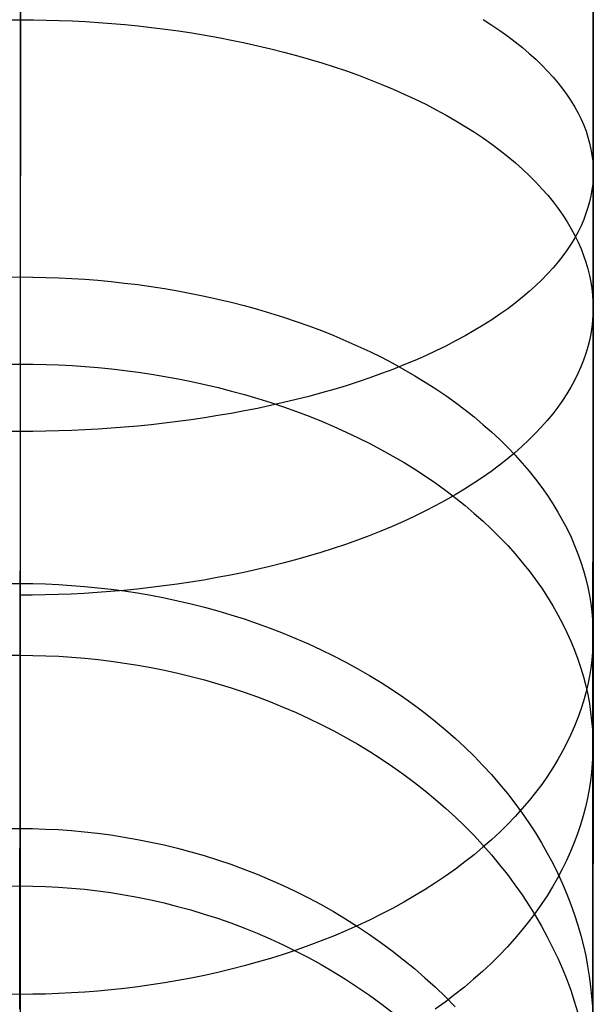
# Model space of a CAD drawing. Extents: x -37 to 483, y -973 to -253.
# Tile 59 of 197: x 223 to 236, y -939 to -917. Entities that reach past the tile are written whole.
import ezdxf

# ---------------------------------------------------------------- set-up
doc = ezdxf.new("R2010")
doc.units = 0
doc.layers.add('LIVELLO_03', color=5, linetype='CONTINUOUS')
doc.layers.add('PREDEFINITO', color=7, linetype='CONTINUOUS')

msp = doc.modelspace()

# ---------------------------------------------------------------- linework, layer by layer
at = {"layer": 'LIVELLO_03'}
for p, q in [((222.76, -915.52, 569.499), (222.76, -917.296, 569.923)), ((222.769, -916.636, 668.755), (222.769, -915.574, 669.301)), ((235.696, -915.862, 581.941), (235.695, -917.284, 582.385)), ((235.693, -917.624, 681.266), (235.693, -916.204, 681.845)), ((222.759, -916.375, 594.969), (222.758, -917.426, 595.438)), ((222.482, -916.637, 668.758), (222.769, -916.636, 668.755)), ((222.768, -917.663, 668.198), (222.769, -916.636, 668.755)), ((222.769, -916.636, 668.755), (223.056, -916.638, 668.758)), ((223.056, -916.638, 668.758), (223.346, -916.643, 668.765)), ((223.346, -916.643, 668.765), (223.637, -916.651, 668.778)), ((223.637, -916.651, 668.778), (223.931, -916.663, 668.796)), ((233.209, -916.634, 589.697), (233.401, -916.757, 589.472)), ((223.931, -916.663, 668.796), (224.227, -916.678, 668.819)), ((224.227, -916.678, 668.819), (224.524, -916.697, 668.848)), ((224.524, -916.697, 668.848), (224.823, -916.72, 668.882)), ((224.823, -916.72, 668.882), (225.122, -916.746, 668.922)), ((225.122, -916.746, 668.922), (225.423, -916.776, 668.967)), ((225.423, -916.776, 668.967), (225.724, -916.81, 669.019)), ((225.724, -916.81, 669.019), (226.026, -916.848, 669.076)), ((226.026, -916.848, 669.076), (226.328, -916.889, 669.139)), ((233.401, -916.757, 589.472), (233.586, -916.882, 589.243)), ((226.328, -916.889, 669.139), (226.629, -916.935, 669.208)), ((226.629, -916.935, 669.208), (226.93, -916.985, 669.284)), ((226.93, -916.985, 669.284), (227.23, -917.038, 669.365)), ((227.23, -917.038, 669.365), (227.529, -917.096, 669.453)), ((227.529, -917.096, 669.453), (227.827, -917.157, 669.546)), ((233.586, -916.882, 589.243), (233.764, -917.008, 589.012)), ((233.764, -917.008, 589.012), (233.934, -917.136, 588.777)), ((222.76, -917.296, 569.923), (222.76, -919.057, 570.387)), ((227.827, -917.157, 669.546), (228.123, -917.223, 669.646)), ((228.123, -917.223, 669.646), (228.417, -917.292, 669.752)), ((228.417, -917.292, 669.752), (228.709, -917.366, 669.864)), ((233.934, -917.136, 588.777), (234.096, -917.265, 588.54)), ((234.096, -917.265, 588.54), (234.25, -917.396, 588.3)), ((235.695, -917.284, 582.385), (235.695, -918.692, 582.862)), ((222.758, -917.426, 595.438), (222.758, -918.462, 595.931)), ((228.709, -917.366, 669.864), (228.998, -917.444, 669.982)), ((228.998, -917.444, 669.982), (229.283, -917.525, 670.106)), ((229.283, -917.525, 670.106), (229.566, -917.611, 670.236)), ((234.25, -917.396, 588.3), (234.396, -917.528, 588.058)), ((234.396, -917.528, 588.058), (234.534, -917.661, 587.814)), ((222.768, -918.675, 667.62), (222.768, -917.663, 668.198)), ((229.566, -917.611, 670.236), (229.845, -917.7, 670.371)), ((229.845, -917.7, 670.371), (230.12, -917.793, 670.513)), ((234.534, -917.661, 587.814), (234.664, -917.795, 587.568)), ((235.692, -919.028, 680.657), (235.693, -917.624, 681.266)), ((230.12, -917.793, 670.513), (230.391, -917.89, 670.66)), ((230.391, -917.89, 670.66), (230.658, -917.991, 670.813)), ((234.664, -917.795, 587.568), (234.787, -917.93, 587.321)), ((234.787, -917.93, 587.321), (234.901, -918.065, 587.072)), ((230.658, -917.991, 670.813), (230.919, -918.095, 670.972)), ((230.919, -918.095, 670.972), (231.176, -918.202, 671.135)), ((231.176, -918.202, 671.135), (231.427, -918.313, 671.304)), ((234.901, -918.065, 587.072), (235.007, -918.201, 586.823)), ((235.007, -918.201, 586.823), (235.105, -918.337, 586.573)), ((231.427, -918.313, 671.304), (231.672, -918.428, 671.478)), ((231.672, -918.428, 671.478), (231.912, -918.545, 671.657)), ((235.105, -918.337, 586.573), (235.195, -918.474, 586.323)), ((222.758, -918.462, 595.931), (222.758, -919.482, 596.448)), ((231.912, -918.545, 671.657), (232.145, -918.666, 671.84)), ((235.195, -918.474, 586.323), (235.278, -918.61, 586.073)), ((235.278, -918.61, 586.073), (235.352, -918.747, 585.822)), ((222.767, -919.672, 667.02), (222.768, -918.675, 667.62)), ((232.145, -918.666, 671.84), (232.372, -918.789, 672.028)), ((232.372, -918.789, 672.028), (232.593, -918.916, 672.221)), ((235.352, -918.747, 585.822), (235.419, -918.883, 585.572)), ((235.695, -918.692, 582.862), (235.695, -920.083, 583.369)), ((222.76, -919.057, 570.387), (222.759, -920.802, 570.891)), ((232.593, -918.916, 672.221), (232.806, -919.045, 672.417)), ((232.806, -919.045, 672.417), (233.013, -919.176, 672.617)), ((235.419, -918.883, 585.572), (235.479, -919.019, 585.323)), ((235.479, -919.019, 585.323), (235.531, -919.154, 585.074)), ((235.692, -920.416, 680.018), (235.692, -919.028, 680.657)), ((233.013, -919.176, 672.617), (233.213, -919.31, 672.821)), ((233.213, -919.31, 672.821), (233.405, -919.446, 673.028)), ((235.531, -919.154, 585.074), (235.575, -919.29, 584.826)), ((235.575, -919.29, 584.826), (235.612, -919.424, 584.579)), ((222.758, -919.482, 596.448), (222.757, -920.486, 596.987)), ((233.405, -919.446, 673.028), (233.59, -919.585, 673.239)), ((235.612, -919.424, 584.579), (235.642, -919.558, 584.334)), ((222.766, -920.653, 666.4), (222.767, -919.672, 667.02)), ((233.59, -919.585, 673.239), (233.767, -919.725, 673.453)), ((233.767, -919.725, 673.453), (233.936, -919.867, 673.669)), ((235.642, -919.558, 584.334), (235.665, -919.691, 584.09)), ((235.665, -919.691, 584.09), (235.682, -919.823, 583.848)), ((233.936, -919.867, 673.669), (234.098, -920.011, 673.888)), ((235.682, -919.823, 583.848), (235.691, -919.954, 583.608)), ((235.691, -919.954, 583.608), (235.695, -920.083, 583.369)), ((234.098, -920.011, 673.888), (234.252, -920.156, 674.109)), ((234.252, -920.156, 674.109), (234.398, -920.303, 674.332)), ((235.695, -920.083, 583.369), (235.691, -920.213, 583.131)), ((235.695, -920.083, 583.369), (235.694, -921.458, 583.909)), ((234.398, -920.303, 674.332), (234.536, -920.45, 674.557)), ((235.682, -920.344, 582.891), (235.665, -920.476, 582.649)), ((235.691, -920.213, 583.131), (235.682, -920.344, 582.891)), ((235.691, -921.787, 679.349), (235.692, -920.416, 680.018)), ((222.757, -920.486, 596.987), (222.757, -921.473, 597.55)), ((222.766, -921.617, 665.759), (222.766, -920.653, 666.4)), ((234.536, -920.45, 674.557), (234.666, -920.599, 674.783)), ((234.666, -920.599, 674.783), (234.788, -920.749, 675.011)), ((235.642, -920.609, 582.405), (235.612, -920.743, 582.16)), ((235.665, -920.476, 582.649), (235.642, -920.609, 582.405)), ((222.759, -920.802, 570.891), (222.759, -922.53, 571.433)), ((234.788, -920.749, 675.011), (234.902, -920.899, 675.239)), ((235.575, -920.877, 581.913), (235.53, -921.012, 581.665)), ((235.612, -920.743, 582.16), (235.575, -920.877, 581.913)), ((234.902, -920.899, 675.239), (235.007, -921.05, 675.469)), ((235.007, -921.05, 675.469), (235.105, -921.201, 675.699)), ((235.53, -921.012, 581.665), (235.479, -921.148, 581.416)), ((235.105, -921.201, 675.699), (235.195, -921.353, 675.93)), ((235.419, -921.284, 581.167), (235.352, -921.42, 580.917)), ((235.479, -921.148, 581.416), (235.419, -921.284, 581.167)), ((222.757, -921.473, 597.55), (222.757, -922.442, 598.135)), ((235.195, -921.353, 675.93), (235.277, -921.504, 676.16)), ((235.277, -921.504, 676.16), (235.352, -921.656, 676.391)), ((235.352, -921.42, 580.917), (235.278, -921.557, 580.666)), ((235.694, -921.458, 583.909), (235.694, -922.815, 584.479)), ((222.765, -922.565, 665.098), (222.766, -921.617, 665.759)), ((235.195, -921.693, 580.416), (235.105, -921.829, 580.165)), ((235.278, -921.557, 580.666), (235.195, -921.693, 580.416)), ((235.352, -921.656, 676.391), (235.418, -921.807, 676.621)), ((235.007, -921.966, 579.916), (234.9, -922.101, 579.666)), ((235.105, -921.829, 580.165), (235.007, -921.966, 579.916)), ((235.418, -921.807, 676.621), (235.477, -921.958, 676.851)), ((235.477, -921.958, 676.851), (235.529, -922.109, 677.081)), ((235.691, -923.14, 678.65), (235.691, -921.787, 679.349)), ((234.9, -922.101, 579.666), (234.786, -922.237, 579.418)), ((235.529, -922.109, 677.081), (235.573, -922.258, 677.309)), ((234.664, -922.371, 579.171), (234.534, -922.505, 578.925)), ((234.786, -922.237, 579.418), (234.664, -922.371, 579.171)), ((235.573, -922.258, 677.309), (235.61, -922.408, 677.536)), ((235.61, -922.408, 677.536), (235.64, -922.556, 677.762)), ((222.469, -922.444, 598.132), (222.757, -922.442, 598.135)), ((222.757, -922.442, 598.135), (222.756, -923.374, 598.729)), ((222.757, -922.442, 598.135), (223.044, -922.444, 598.132)), ((222.759, -922.53, 571.433), (222.759, -924.24, 572.014)), ((222.764, -923.495, 664.418), (222.765, -922.565, 665.098)), ((223.044, -922.444, 598.132), (223.333, -922.45, 598.125)), ((223.333, -922.45, 598.125), (223.625, -922.46, 598.113)), ((223.625, -922.46, 598.113), (223.919, -922.475, 598.096)), ((223.919, -922.475, 598.096), (224.215, -922.494, 598.073)), ((224.215, -922.494, 598.073), (224.512, -922.517, 598.046)), ((224.512, -922.517, 598.046), (224.81, -922.545, 598.013)), ((224.81, -922.545, 598.013), (225.11, -922.578, 597.974)), ((225.11, -922.578, 597.974), (225.411, -922.615, 597.93)), ((225.411, -922.615, 597.93), (225.712, -922.657, 597.881)), ((234.395, -922.638, 578.681), (234.249, -922.77, 578.439)), ((234.534, -922.505, 578.925), (234.395, -922.638, 578.681)), ((235.64, -922.556, 677.762), (235.663, -922.704, 677.987)), ((225.712, -922.657, 597.881), (226.014, -922.704, 597.825)), ((226.014, -922.704, 597.825), (226.316, -922.755, 597.764)), ((226.316, -922.755, 597.764), (226.617, -922.812, 597.697)), ((226.617, -922.812, 597.697), (226.918, -922.874, 597.624)), ((226.918, -922.874, 597.624), (227.219, -922.94, 597.545)), ((234.249, -922.77, 578.439), (234.095, -922.901, 578.199)), ((235.663, -922.704, 677.987), (235.679, -922.85, 678.21)), ((235.679, -922.85, 678.21), (235.688, -922.996, 678.431)), ((235.694, -922.815, 584.479), (235.693, -924.154, 585.08)), ((227.219, -922.94, 597.545), (227.518, -923.012, 597.461)), ((227.518, -923.012, 597.461), (227.816, -923.088, 597.37)), ((227.816, -923.088, 597.37), (228.112, -923.17, 597.273)), ((233.933, -923.03, 577.962), (233.763, -923.158, 577.727)), ((234.095, -922.901, 578.199), (233.933, -923.03, 577.962)), ((235.688, -922.996, 678.431), (235.691, -923.14, 678.65)), ((228.112, -923.17, 597.273), (228.406, -923.257, 597.171)), ((228.406, -923.257, 597.171), (228.698, -923.348, 597.062)), ((233.586, -923.284, 577.495), (233.401, -923.409, 577.267)), ((233.763, -923.158, 577.727), (233.586, -923.284, 577.495)), ((235.687, -923.284, 678.87), (235.677, -923.429, 679.091)), ((235.691, -923.14, 678.65), (235.687, -923.284, 678.87)), ((235.69, -924.448, 677.938), (235.691, -923.14, 678.65)), ((222.756, -923.374, 598.729), (222.756, -924.288, 599.345)), ((222.764, -924.406, 663.719), (222.764, -923.495, 664.418)), ((228.698, -923.348, 597.062), (228.987, -923.445, 596.948)), ((228.987, -923.445, 596.948), (229.273, -923.546, 596.827)), ((233.208, -923.531, 577.042), (233.008, -923.652, 576.821)), ((233.401, -923.409, 577.267), (233.208, -923.531, 577.042)), ((235.677, -923.429, 679.091), (235.661, -923.576, 679.314)), ((229.273, -923.546, 596.827), (229.556, -923.653, 596.701)), ((229.556, -923.653, 596.701), (229.835, -923.764, 596.569)), ((229.835, -923.764, 596.569), (230.11, -923.88, 596.432)), ((233.008, -923.652, 576.821), (232.801, -923.77, 576.603)), ((235.637, -923.723, 679.539), (235.607, -923.872, 679.765)), ((235.661, -923.576, 679.314), (235.637, -923.723, 679.539)), ((230.11, -923.88, 596.432), (230.381, -924, 596.289)), ((232.587, -923.886, 576.39), (232.366, -924, 576.182)), ((232.801, -923.77, 576.603), (232.587, -923.886, 576.39)), ((235.607, -923.872, 679.765), (235.569, -924.021, 679.992)), ((230.381, -924, 596.289), (230.648, -924.125, 596.141)), ((230.648, -924.125, 596.141), (230.91, -924.255, 595.987)), ((232.139, -924.111, 575.978), (231.905, -924.219, 575.779)), ((232.366, -924, 576.182), (232.139, -924.111, 575.978)), ((235.525, -924.171, 680.22), (235.473, -924.321, 680.449)), ((235.569, -924.021, 679.992), (235.525, -924.171, 680.22)), ((235.693, -924.154, 585.08), (235.693, -925.473, 585.712)), ((222.477, -924.408, 663.721), (222.764, -924.406, 663.719)), ((222.756, -924.288, 599.345), (222.755, -925.183, 599.981)), ((222.759, -924.24, 572.014), (222.758, -925.931, 572.634)), ((222.763, -925.299, 663), (222.764, -924.406, 663.719)), ((222.764, -924.406, 663.719), (223.051, -924.409, 663.721)), ((223.051, -924.409, 663.721), (223.34, -924.415, 663.727)), ((223.34, -924.415, 663.727), (223.632, -924.426, 663.738)), ((223.632, -924.426, 663.738), (223.926, -924.442, 663.753)), ((230.91, -924.255, 595.987), (231.166, -924.389, 595.828)), ((231.166, -924.389, 595.828), (231.418, -924.527, 595.664)), ((231.42, -924.428, 575.396), (231.168, -924.527, 575.213)), ((231.666, -924.325, 575.585), (231.42, -924.428, 575.396)), ((231.905, -924.219, 575.779), (231.666, -924.325, 575.585)), ((235.473, -924.321, 680.449), (235.413, -924.472, 680.679)), ((223.926, -924.442, 663.753), (224.222, -924.462, 663.773)), ((224.222, -924.462, 663.773), (224.519, -924.488, 663.798)), ((224.519, -924.488, 663.798), (224.817, -924.517, 663.827)), ((224.817, -924.517, 663.827), (225.117, -924.552, 663.861)), ((225.117, -924.552, 663.861), (225.418, -924.592, 663.9)), ((225.418, -924.592, 663.9), (225.719, -924.637, 663.944)), ((225.719, -924.637, 663.944), (226.021, -924.687, 663.993)), ((230.912, -924.624, 575.035), (230.65, -924.718, 574.864)), ((231.168, -924.527, 575.213), (230.912, -924.624, 575.035)), ((231.418, -924.527, 595.664), (231.663, -924.67, 595.496)), ((235.346, -924.623, 680.909), (235.271, -924.775, 681.14)), ((235.413, -924.472, 680.679), (235.346, -924.623, 680.909)), ((235.69, -925.737, 677.198), (235.69, -924.448, 677.938)), ((226.021, -924.687, 663.993), (226.322, -924.742, 664.048)), ((226.322, -924.742, 664.048), (226.624, -924.803, 664.107)), ((226.624, -924.803, 664.107), (226.925, -924.868, 664.172)), ((226.925, -924.868, 664.172), (227.225, -924.939, 664.241)), ((230.383, -924.808, 574.698), (230.112, -924.895, 574.538)), ((230.65, -924.718, 574.864), (230.383, -924.808, 574.698)), ((231.663, -924.67, 595.496), (231.903, -924.816, 595.322)), ((231.903, -924.816, 595.322), (232.137, -924.966, 595.144)), ((235.271, -924.775, 681.14), (235.188, -924.926, 681.371)), ((227.225, -924.939, 664.241), (227.524, -925.016, 664.316)), ((227.524, -925.016, 664.316), (227.822, -925.098, 664.397)), ((227.822, -925.098, 664.397), (228.118, -925.185, 664.482)), ((229.558, -925.059, 574.237), (229.275, -925.136, 574.096)), ((229.837, -924.979, 574.384), (229.558, -925.059, 574.237)), ((230.112, -924.895, 574.538), (229.837, -924.979, 574.384)), ((232.137, -924.966, 595.144), (232.364, -925.12, 594.962)), ((235.097, -925.077, 681.601), (234.999, -925.228, 681.831)), ((235.188, -924.926, 681.371), (235.097, -925.077, 681.601)), ((222.755, -925.183, 599.981), (222.755, -926.059, 600.637)), ((222.762, -926.172, 662.264), (222.763, -925.299, 663)), ((228.118, -925.185, 664.482), (228.412, -925.277, 664.573)), ((228.7, -925.278, 573.834), (228.408, -925.344, 573.712)), ((228.412, -925.277, 664.573), (228.703, -925.375, 664.669)), ((228.989, -925.209, 573.962), (228.7, -925.278, 573.834)), ((229.275, -925.136, 574.096), (228.989, -925.209, 573.962)), ((232.364, -925.12, 594.962), (232.585, -925.277, 594.775)), ((232.585, -925.277, 594.775), (232.799, -925.438, 594.584)), ((234.999, -925.228, 681.831), (234.892, -925.379, 682.061)), ((227.52, -925.521, 573.388), (227.221, -925.572, 573.293)), ((227.818, -925.466, 573.49), (227.52, -925.521, 573.388)), ((228.114, -925.407, 573.598), (227.818, -925.466, 573.49)), ((228.408, -925.344, 573.712), (228.114, -925.407, 573.598)), ((228.703, -925.375, 664.669), (228.992, -925.478, 664.77)), ((228.992, -925.478, 664.77), (229.278, -925.586, 664.877)), ((232.799, -925.438, 594.584), (233.006, -925.602, 594.39)), ((234.778, -925.529, 682.289), (234.655, -925.679, 682.517)), ((234.892, -925.379, 682.061), (234.778, -925.529, 682.289)), ((235.693, -925.473, 585.712), (235.692, -926.773, 586.373)), ((226.016, -925.743, 572.98), (225.714, -925.776, 572.918)), ((226.318, -925.706, 573.049), (226.016, -925.743, 572.98)), ((226.619, -925.665, 573.124), (226.318, -925.706, 573.049)), ((226.92, -925.62, 573.205), (226.619, -925.665, 573.124)), ((227.221, -925.572, 573.293), (226.92, -925.62, 573.205)), ((229.278, -925.586, 664.877), (229.561, -925.699, 664.988)), ((229.561, -925.699, 664.988), (229.84, -925.818, 665.105)), ((233.006, -925.602, 594.39), (233.205, -925.769, 594.192)), ((234.655, -925.679, 682.517), (234.525, -925.827, 682.743)), ((235.689, -927.007, 676.431), (235.69, -925.737, 677.198)), ((222.758, -925.931, 572.634), (222.471, -925.929, 572.637)), ((223.045, -925.929, 572.637), (222.758, -925.931, 572.634)), ((222.758, -925.931, 572.634), (222.758, -927.601, 573.292)), ((223.335, -925.925, 572.645), (223.045, -925.929, 572.637)), ((223.627, -925.918, 572.659), (223.335, -925.925, 572.645)), ((223.921, -925.907, 572.678), (223.627, -925.918, 572.659)), ((224.216, -925.894, 572.703), (223.921, -925.907, 572.678)), ((224.514, -925.877, 572.734), (224.216, -925.894, 572.703)), ((224.812, -925.857, 572.771), (224.514, -925.877, 572.734)), ((225.112, -925.833, 572.814), (224.812, -925.857, 572.771)), ((225.413, -925.807, 572.863), (225.112, -925.833, 572.814)), ((225.714, -925.776, 572.918), (225.413, -925.807, 572.863)), ((229.84, -925.818, 665.105), (230.115, -925.941, 665.226)), ((230.115, -925.941, 665.226), (230.386, -926.07, 665.353)), ((233.205, -925.769, 594.192), (233.398, -925.939, 593.991)), ((233.398, -925.939, 593.991), (233.583, -926.111, 593.786)), ((234.386, -925.975, 682.968), (234.24, -926.121, 683.19)), ((234.525, -925.827, 682.743), (234.386, -925.975, 682.968)), ((222.755, -926.059, 600.637), (222.754, -926.916, 601.313)), ((222.761, -927.026, 661.509), (222.762, -926.172, 662.264)), ((230.386, -926.07, 665.353), (230.652, -926.203, 665.484)), ((230.652, -926.203, 665.484), (230.914, -926.342, 665.62)), ((233.583, -926.111, 593.786), (233.761, -926.286, 593.579)), ((234.24, -926.121, 683.19), (234.085, -926.266, 683.411)), ((230.914, -926.342, 665.62), (231.171, -926.484, 665.76)), ((233.923, -926.409, 683.63), (233.753, -926.551, 683.846)), ((233.761, -926.286, 593.579), (233.93, -926.463, 593.369)), ((234.085, -926.266, 683.411), (233.923, -926.409, 683.63)), ((231.171, -926.484, 665.76), (231.422, -926.632, 665.905)), ((231.422, -926.632, 665.905), (231.667, -926.783, 666.055)), ((233.753, -926.551, 683.846), (233.575, -926.691, 684.059)), ((233.93, -926.463, 593.369), (234.092, -926.642, 593.157)), ((234.092, -926.642, 593.157), (234.246, -926.823, 592.942)), ((231.667, -926.783, 666.055), (231.907, -926.939, 666.208)), ((233.39, -926.829, 684.27), (233.197, -926.965, 684.477)), ((233.575, -926.691, 684.059), (233.39, -926.829, 684.27)), ((234.246, -926.823, 592.942), (234.393, -927.006, 592.725)), ((235.692, -926.773, 586.373), (235.692, -928.051, 587.063)), ((222.754, -926.916, 601.313), (222.754, -927.752, 602.008)), ((222.761, -927.859, 660.737), (222.761, -927.026, 661.509)), ((231.907, -926.939, 666.208), (232.14, -927.099, 666.365)), ((232.14, -927.099, 666.365), (232.367, -927.263, 666.527)), ((232.997, -927.099, 684.68), (232.789, -927.23, 684.88)), ((233.197, -926.965, 684.477), (232.997, -927.099, 684.68)), ((234.393, -927.006, 592.725), (234.531, -927.19, 592.507)), ((235.689, -928.257, 675.638), (235.689, -927.007, 676.431)), ((232.367, -927.263, 666.527), (232.588, -927.431, 666.692)), ((232.789, -927.23, 684.88), (232.575, -927.359, 685.076)), ((234.531, -927.19, 592.507), (234.661, -927.375, 592.287)), ((232.354, -927.485, 685.268), (232.127, -927.608, 685.456)), ((232.575, -927.359, 685.076), (232.354, -927.485, 685.268)), ((232.588, -927.431, 666.692), (232.802, -927.602, 666.86)), ((234.661, -927.375, 592.287), (234.783, -927.562, 592.066)), ((222.754, -927.752, 602.008), (222.754, -928.567, 602.722)), ((222.758, -927.601, 573.292), (222.757, -929.249, 573.988)), ((231.893, -927.728, 685.639), (231.653, -927.845, 685.817)), ((232.127, -927.608, 685.456), (231.893, -927.728, 685.639)), ((232.802, -927.602, 666.86), (233.008, -927.777, 667.032)), ((234.783, -927.562, 592.066), (234.897, -927.749, 591.844)), ((234.897, -927.749, 591.844), (235.003, -927.937, 591.621)), ((222.76, -928.672, 659.948), (222.761, -927.859, 660.737)), ((231.407, -927.959, 685.991), (231.155, -928.07, 686.16)), ((231.653, -927.845, 685.817), (231.407, -927.959, 685.991)), ((233.008, -927.777, 667.032), (233.208, -927.955, 667.207)), ((233.208, -927.955, 667.207), (233.4, -928.135, 667.385)), ((235.003, -927.937, 591.621), (235.102, -928.125, 591.397)), ((230.898, -928.177, 686.323), (230.636, -928.281, 686.481)), ((231.155, -928.07, 686.16), (230.898, -928.177, 686.323)), ((233.4, -928.135, 667.385), (233.585, -928.319, 667.566)), ((235.102, -928.125, 591.397), (235.192, -928.314, 591.173)), ((235.692, -928.051, 587.063), (235.691, -929.308, 587.783)), ((230.369, -928.381, 686.634), (230.098, -928.477, 686.781)), ((230.636, -928.281, 686.481), (230.369, -928.381, 686.634)), ((233.585, -928.319, 667.566), (233.762, -928.505, 667.749)), ((235.192, -928.314, 591.173), (235.274, -928.503, 590.949)), ((235.688, -929.485, 674.818), (235.689, -928.257, 675.638)), ((222.754, -928.567, 602.722), (222.753, -929.361, 603.455)), ((229.822, -928.57, 686.922), (229.543, -928.659, 687.057)), ((230.098, -928.477, 686.781), (229.822, -928.57, 686.922)), ((233.762, -928.505, 667.749), (233.932, -928.694, 667.934)), ((235.274, -928.503, 590.949), (235.349, -928.692, 590.725)), ((222.759, -929.463, 659.143), (222.76, -928.672, 659.948)), ((228.974, -928.825, 687.311), (228.685, -928.902, 687.428)), ((229.26, -928.744, 687.187), (228.974, -928.825, 687.311)), ((229.543, -928.659, 687.057), (229.26, -928.744, 687.187)), ((233.932, -928.694, 667.934), (234.093, -928.885, 668.122)), ((235.349, -928.692, 590.725), (235.416, -928.88, 590.502)), ((228.098, -929.044, 687.645), (227.802, -929.11, 687.745)), ((228.393, -928.975, 687.54), (228.098, -929.044, 687.645)), ((228.685, -928.902, 687.428), (228.393, -928.975, 687.54)), ((234.093, -928.885, 668.122), (234.247, -929.077, 668.312)), ((234.247, -929.077, 668.312), (234.393, -929.272, 668.503)), ((235.416, -928.88, 590.502), (235.475, -929.069, 590.278)), ((235.475, -929.069, 590.278), (235.527, -929.256, 590.056)), ((222.757, -929.249, 573.988), (222.757, -930.875, 574.72)), ((226.904, -929.281, 688.006), (226.603, -929.33, 688.081)), ((227.205, -929.228, 687.925), (226.904, -929.281, 688.006)), ((227.504, -929.171, 687.838), (227.205, -929.228, 687.925)), ((227.802, -929.11, 687.745), (227.504, -929.171, 687.838)), ((234.393, -929.272, 668.503), (234.531, -929.468, 668.696)), ((235.527, -929.256, 590.056), (235.571, -929.443, 589.834)), ((235.691, -929.308, 587.783), (235.691, -930.542, 588.531)), ((222.466, -929.363, 603.453), (222.753, -929.361, 603.455)), ((222.753, -929.361, 603.455), (222.753, -930.133, 604.205)), ((222.753, -929.361, 603.455), (223.04, -929.363, 603.453)), ((222.758, -930.232, 658.321), (222.759, -929.463, 659.143)), ((223.04, -929.363, 603.453), (223.33, -929.371, 603.447)), ((223.33, -929.371, 603.447), (223.622, -929.384, 603.437)), ((223.622, -929.384, 603.437), (223.915, -929.402, 603.422)), ((223.915, -929.402, 603.422), (224.211, -929.425, 603.403)), ((224.211, -929.425, 603.403), (224.508, -929.454, 603.38)), ((224.796, -929.542, 688.405), (224.497, -929.564, 688.439)), ((224.508, -929.454, 603.38), (224.807, -929.488, 603.352)), ((225.096, -929.516, 688.365), (224.796, -929.542, 688.405)), ((224.807, -929.488, 603.352), (225.107, -929.528, 603.32)), ((225.397, -929.487, 688.32), (225.096, -929.516, 688.365)), ((225.107, -929.528, 603.32), (225.408, -929.574, 603.282)), ((225.698, -929.453, 688.269), (225.397, -929.487, 688.32)), ((226, -929.416, 688.212), (225.698, -929.453, 688.269)), ((226.302, -929.375, 688.149), (226, -929.416, 688.212)), ((226.603, -929.33, 688.081), (226.302, -929.375, 688.149)), ((234.531, -929.468, 668.696), (234.661, -929.665, 668.891)), ((235.571, -929.443, 589.834), (235.609, -929.629, 589.613)), ((235.688, -930.692, 673.974), (235.688, -929.485, 674.818)), ((223.029, -929.621, 688.527), (222.742, -929.623, 688.529)), ((223.318, -929.617, 688.519), (223.029, -929.621, 688.527)), ((223.61, -929.609, 688.507), (223.318, -929.617, 688.519)), ((223.904, -929.597, 688.49), (223.61, -929.609, 688.507)), ((224.2, -929.583, 688.467), (223.904, -929.597, 688.49)), ((224.497, -929.564, 688.439), (224.2, -929.583, 688.467)), ((225.408, -929.574, 603.282), (225.709, -929.626, 603.24)), ((225.709, -929.626, 603.24), (226.011, -929.684, 603.193)), ((226.011, -929.684, 603.193), (226.312, -929.748, 603.142)), ((226.312, -929.748, 603.142), (226.614, -929.817, 603.085)), ((234.661, -929.665, 668.891), (234.783, -929.864, 669.086)), ((235.609, -929.629, 589.613), (235.639, -929.814, 589.394)), ((226.614, -929.817, 603.085), (226.915, -929.893, 603.023)), ((226.915, -929.893, 603.023), (227.215, -929.975, 602.957)), ((227.215, -929.975, 602.957), (227.514, -930.064, 602.885)), ((234.783, -929.864, 669.086), (234.897, -930.064, 669.282)), ((235.639, -929.814, 589.394), (235.662, -929.998, 589.175)), ((222.753, -930.133, 604.205), (222.752, -930.882, 604.973)), ((227.514, -930.064, 602.885), (227.812, -930.158, 602.808)), ((227.812, -930.158, 602.808), (228.108, -930.259, 602.726)), ((234.897, -930.064, 669.282), (235.003, -930.264, 669.479)), ((235.662, -929.998, 589.175), (235.678, -930.181, 588.959)), ((235.678, -930.181, 588.959), (235.688, -930.362, 588.744)), ((222.758, -930.979, 657.485), (222.758, -930.232, 658.321)), ((228.108, -930.259, 602.726), (228.402, -930.366, 602.64)), ((228.402, -930.366, 602.64), (228.694, -930.478, 602.548)), ((235.003, -930.264, 669.479), (235.101, -930.464, 669.677)), ((235.688, -930.362, 588.744), (235.691, -930.542, 588.531)), ((228.694, -930.478, 602.548), (228.983, -930.598, 602.451)), ((228.983, -930.598, 602.451), (229.269, -930.723, 602.349)), ((235.101, -930.464, 669.677), (235.191, -930.665, 669.875)), ((235.691, -930.542, 588.531), (235.688, -930.722, 588.317)), ((235.691, -930.542, 588.531), (235.69, -931.729, 589.291)), ((222.757, -930.875, 574.72), (222.756, -932.478, 575.49)), ((229.269, -930.723, 602.349), (229.552, -930.854, 602.243)), ((229.552, -930.854, 602.243), (229.831, -930.991, 602.131)), ((235.191, -930.665, 669.875), (235.273, -930.867, 670.073)), ((235.273, -930.867, 670.073), (235.347, -931.068, 670.271)), ((235.688, -930.722, 588.317), (235.678, -930.903, 588.102)), ((235.687, -931.877, 673.104), (235.688, -930.692, 673.974)), ((222.47, -930.981, 657.486), (222.758, -930.979, 657.485)), ((222.752, -930.882, 604.973), (222.752, -931.61, 605.759)), ((222.757, -931.717, 656.616), (222.758, -930.979, 657.485)), ((222.758, -930.979, 657.485), (223.045, -930.982, 657.486)), ((223.045, -930.982, 657.486), (223.334, -930.99, 657.491)), ((223.334, -930.99, 657.491), (223.626, -931.003, 657.5)), ((223.626, -931.003, 657.5), (223.92, -931.022, 657.512)), ((223.92, -931.022, 657.512), (224.215, -931.047, 657.528)), ((224.215, -931.047, 657.528), (224.513, -931.077, 657.547)), ((224.513, -931.077, 657.547), (224.811, -931.113, 657.571)), ((229.831, -930.991, 602.131), (230.107, -931.134, 602.015)), ((235.347, -931.068, 670.271), (235.414, -931.269, 670.469)), ((235.662, -931.085, 587.886), (235.639, -931.269, 587.668)), ((235.678, -930.903, 588.102), (235.662, -931.085, 587.886)), ((224.811, -931.113, 657.571), (225.111, -931.155, 657.598)), ((225.111, -931.155, 657.598), (225.412, -931.203, 657.629)), ((225.412, -931.203, 657.629), (225.713, -931.257, 657.664)), ((225.713, -931.257, 657.664), (226.015, -931.318, 657.703)), ((226.015, -931.318, 657.703), (226.316, -931.385, 657.746)), ((230.107, -931.134, 602.015), (230.378, -931.283, 601.894)), ((230.378, -931.283, 601.894), (230.644, -931.437, 601.769)), ((235.414, -931.269, 670.469), (235.473, -931.469, 670.666)), ((235.639, -931.269, 587.668), (235.608, -931.454, 587.448)), ((226.316, -931.385, 657.746), (226.618, -931.458, 657.793)), ((226.618, -931.458, 657.793), (226.919, -931.537, 657.845)), ((226.919, -931.537, 657.845), (227.219, -931.623, 657.9)), ((230.644, -931.437, 601.769), (230.906, -931.597, 601.638)), ((235.473, -931.469, 670.666), (235.524, -931.669, 670.863)), ((235.608, -931.454, 587.448), (235.571, -931.64, 587.227)), ((222.752, -931.61, 605.759), (222.751, -932.313, 606.56)), ((222.756, -932.432, 655.731), (222.757, -931.717, 656.616)), ((227.219, -931.623, 657.9), (227.518, -931.715, 657.96)), ((227.518, -931.715, 657.96), (227.816, -931.814, 658.024)), ((230.906, -931.597, 601.638), (231.163, -931.762, 601.504)), ((231.163, -931.762, 601.504), (231.414, -931.933, 601.365)), ((235.524, -931.669, 670.863), (235.569, -931.868, 671.059)), ((235.571, -931.64, 587.227), (235.527, -931.827, 587.005)), ((235.69, -931.729, 589.291), (235.69, -932.892, 590.078)), ((227.816, -931.814, 658.024), (228.112, -931.919, 658.092)), ((228.112, -931.919, 658.092), (228.406, -932.03, 658.164)), ((231.414, -931.933, 601.365), (231.66, -932.108, 601.223)), ((235.527, -931.827, 587.005), (235.475, -932.015, 586.783)), ((235.569, -931.868, 671.059), (235.606, -932.066, 671.254)), ((235.687, -933.038, 672.21), (235.687, -931.877, 673.104)), ((228.406, -932.03, 658.164), (228.697, -932.148, 658.241)), ((228.697, -932.148, 658.241), (228.986, -932.273, 658.322)), ((231.66, -932.108, 601.223), (231.899, -932.289, 601.076)), ((235.415, -932.203, 586.56), (235.348, -932.392, 586.336)), ((235.475, -932.015, 586.783), (235.415, -932.203, 586.56)), ((235.606, -932.066, 671.254), (235.635, -932.263, 671.448)), ((222.751, -932.313, 606.56), (222.751, -932.994, 607.378)), ((222.755, -933.121, 654.833), (222.756, -932.432, 655.731)), ((228.986, -932.273, 658.322), (229.272, -932.404, 658.406)), ((229.272, -932.404, 658.406), (229.555, -932.541, 658.495)), ((231.899, -932.289, 601.076), (232.133, -932.474, 600.925)), ((235.348, -932.392, 586.336), (235.274, -932.581, 586.112)), ((235.635, -932.263, 671.448), (235.658, -932.459, 671.64)), ((222.756, -932.478, 575.49), (222.756, -934.056, 576.296)), ((229.555, -932.541, 658.495), (229.834, -932.684, 658.588)), ((232.133, -932.474, 600.925), (232.36, -932.664, 600.771)), ((235.274, -932.581, 586.112), (235.191, -932.769, 585.888)), ((235.658, -932.459, 671.64), (235.674, -932.653, 671.832)), ((235.674, -932.653, 671.832), (235.684, -932.846, 672.022)), ((229.834, -932.684, 658.588), (230.109, -932.833, 658.685)), ((230.109, -932.833, 658.685), (230.38, -932.988, 658.785)), ((232.36, -932.664, 600.771), (232.581, -932.858, 600.613)), ((232.581, -932.858, 600.613), (232.795, -933.056, 600.452)), ((235.191, -932.769, 585.888), (235.101, -932.958, 585.664)), ((235.684, -932.846, 672.022), (235.687, -933.038, 672.21)), ((222.751, -932.994, 607.378), (222.75, -933.65, 608.211)), ((230.38, -932.988, 658.785), (230.647, -933.15, 658.89)), ((232.795, -933.056, 600.452), (233.002, -933.258, 600.287)), ((235.101, -932.958, 585.664), (235.003, -933.146, 585.44)), ((235.687, -933.038, 672.21), (235.683, -933.229, 672.399)), ((235.686, -934.175, 671.292), (235.687, -933.038, 672.21)), ((235.69, -932.892, 590.078), (235.689, -934.032, 590.891)), ((222.754, -933.786, 653.92), (222.755, -933.121, 654.833)), ((230.647, -933.15, 658.89), (230.908, -933.316, 658.998)), ((230.908, -933.316, 658.998), (231.165, -933.489, 659.11)), ((233.002, -933.258, 600.287), (233.202, -933.464, 600.12)), ((235.003, -933.146, 585.44), (234.896, -933.334, 585.217)), ((235.683, -933.229, 672.399), (235.673, -933.422, 672.589)), ((231.165, -933.489, 659.11), (231.416, -933.667, 659.225)), ((233.202, -933.464, 600.12), (233.394, -933.673, 599.95)), ((234.782, -933.522, 584.995), (234.66, -933.708, 584.774)), ((234.896, -933.334, 585.217), (234.782, -933.522, 584.995)), ((235.673, -933.422, 672.589), (235.656, -933.616, 672.78)), ((222.75, -933.65, 608.211), (222.75, -934.282, 609.059)), ((231.416, -933.667, 659.225), (231.661, -933.85, 659.344)), ((233.394, -933.673, 599.95), (233.579, -933.886, 599.777)), ((234.66, -933.708, 584.774), (234.53, -933.893, 584.554)), ((235.656, -933.616, 672.78), (235.633, -933.812, 672.973)), ((222.753, -934.425, 652.994), (222.754, -933.786, 653.92)), ((231.661, -933.85, 659.344), (231.901, -934.039, 659.467)), ((233.579, -933.886, 599.777), (233.757, -934.102, 599.601)), ((234.53, -933.893, 584.554), (234.391, -934.077, 584.336)), ((235.633, -933.812, 672.973), (235.603, -934.009, 673.167)), ((222.756, -934.056, 576.296), (222.755, -935.609, 577.137)), ((231.901, -934.039, 659.467), (232.134, -934.232, 659.592)), ((233.757, -934.102, 599.601), (233.926, -934.32, 599.424)), ((234.391, -934.077, 584.336), (234.245, -934.26, 584.119)), ((235.565, -934.207, 673.362), (235.52, -934.406, 673.558)), ((235.603, -934.009, 673.167), (235.565, -934.207, 673.362)), ((235.685, -935.287, 670.351), (235.686, -934.175, 671.292)), ((235.689, -934.032, 590.891), (235.689, -935.148, 591.73)), ((222.75, -934.282, 609.059), (222.749, -934.889, 609.922)), ((222.752, -935.038, 652.056), (222.753, -934.425, 652.994)), ((232.134, -934.232, 659.592), (232.361, -934.43, 659.72)), ((232.361, -934.43, 659.72), (232.582, -934.633, 659.852)), ((233.926, -934.32, 599.424), (234.088, -934.541, 599.244)), ((234.245, -934.26, 584.119), (234.091, -934.441, 583.904)), ((235.52, -934.406, 673.558), (235.468, -934.606, 673.754)), ((232.582, -934.633, 659.852), (232.796, -934.84, 659.986)), ((233.929, -934.62, 583.692), (233.759, -934.797, 583.482)), ((234.091, -934.441, 583.904), (233.929, -934.62, 583.692)), ((234.088, -934.541, 599.244), (234.242, -934.764, 599.062)), ((235.468, -934.606, 673.754), (235.409, -934.806, 673.952)), ((232.796, -934.84, 659.986), (233.003, -935.051, 660.123)), ((233.759, -934.797, 583.482), (233.582, -934.971, 583.274)), ((234.242, -934.764, 599.062), (234.389, -934.989, 598.879)), ((235.409, -934.806, 673.952), (235.341, -935.007, 674.149)), ((222.462, -934.892, 609.921), (222.749, -934.889, 609.922)), ((222.749, -934.889, 609.922), (222.749, -935.483, 610.817)), ((222.749, -934.889, 609.922), (223.036, -934.892, 609.921)), ((222.751, -935.625, 651.105), (222.752, -935.038, 652.056)), ((223.036, -934.892, 609.921), (223.326, -934.901, 609.916)), ((223.326, -934.901, 609.916), (223.618, -934.915, 609.908)), ((223.618, -934.915, 609.908), (223.912, -934.936, 609.897)), ((223.912, -934.936, 609.897), (224.207, -934.963, 609.882)), ((224.207, -934.963, 609.882), (224.504, -934.996, 609.864)), ((224.504, -934.996, 609.864), (224.803, -935.036, 609.842)), ((224.803, -935.036, 609.842), (225.103, -935.082, 609.817)), ((225.103, -935.082, 609.817), (225.404, -935.135, 609.788)), ((233.003, -935.051, 660.123), (233.202, -935.265, 660.262)), ((233.582, -934.971, 583.274), (233.397, -935.144, 583.07)), ((234.389, -934.989, 598.879), (234.527, -935.216, 598.694)), ((235.341, -935.007, 674.149), (235.266, -935.208, 674.347)), ((225.404, -935.135, 609.788), (225.705, -935.195, 609.755)), ((225.705, -935.195, 609.755), (226.007, -935.261, 609.719)), ((226.007, -935.261, 609.719), (226.308, -935.334, 609.678)), ((233.204, -935.313, 582.869), (233.004, -935.48, 582.671)), ((233.202, -935.265, 660.262), (233.394, -935.484, 660.404)), ((233.397, -935.144, 583.07), (233.204, -935.313, 582.869)), ((234.527, -935.216, 598.694), (234.657, -935.445, 598.508)), ((235.266, -935.208, 674.347), (235.184, -935.409, 674.545)), ((235.685, -936.374, 669.387), (235.685, -935.287, 670.351)), ((235.689, -935.148, 591.73), (235.688, -936.238, 592.594)), ((222.749, -935.483, 610.817), (222.748, -936.049, 611.726)), ((226.308, -935.334, 609.678), (226.61, -935.415, 609.634)), ((226.61, -935.415, 609.634), (226.911, -935.502, 609.586)), ((226.911, -935.502, 609.586), (227.211, -935.597, 609.534)), ((233.004, -935.48, 582.671), (232.797, -935.644, 582.476)), ((233.394, -935.484, 660.404), (233.579, -935.706, 660.548)), ((234.657, -935.445, 598.508), (234.779, -935.675, 598.321)), ((235.184, -935.409, 674.545), (235.093, -935.61, 674.743)), ((222.751, -936.185, 650.143), (222.751, -935.625, 651.105)), ((222.755, -935.609, 577.137), (222.755, -937.135, 578.013)), ((227.211, -935.597, 609.534), (227.51, -935.698, 609.478)), ((227.51, -935.698, 609.478), (227.808, -935.807, 609.419)), ((232.797, -935.644, 582.476), (232.583, -935.804, 582.286)), ((233.579, -935.706, 660.548), (233.756, -935.931, 660.694)), ((234.779, -935.675, 598.321), (234.893, -935.906, 598.133)), ((235.093, -935.61, 674.743), (234.995, -935.81, 674.94)), ((227.808, -935.807, 609.419), (228.104, -935.923, 609.355)), ((228.104, -935.923, 609.355), (228.398, -936.046, 609.287)), ((232.362, -935.962, 582.099), (232.135, -936.115, 581.917)), ((232.583, -935.804, 582.286), (232.362, -935.962, 582.099)), ((233.756, -935.931, 660.694), (233.926, -936.159, 660.842)), ((234.995, -935.81, 674.94), (234.888, -936.01, 675.137)), ((234.893, -935.906, 598.133), (234.999, -936.138, 597.944)), ((222.464, -936.188, 650.144), (222.751, -936.185, 650.143)), ((222.748, -936.049, 611.726), (222.748, -936.589, 612.649)), ((222.75, -936.718, 649.17), (222.751, -936.185, 650.143)), ((222.751, -936.185, 650.143), (223.038, -936.188, 650.144)), ((223.038, -936.188, 650.144), (223.327, -936.198, 650.148)), ((223.327, -936.198, 650.148), (223.619, -936.213, 650.154)), ((228.398, -936.046, 609.287), (228.69, -936.176, 609.215)), ((228.69, -936.176, 609.215), (228.979, -936.313, 609.14)), ((232.135, -936.115, 581.917), (231.901, -936.265, 581.738)), ((233.926, -936.159, 660.842), (234.088, -936.389, 660.991)), ((234.774, -936.209, 675.334), (234.651, -936.408, 675.529)), ((234.888, -936.01, 675.137), (234.774, -936.209, 675.334)), ((234.999, -936.138, 597.944), (235.098, -936.37, 597.755)), ((223.619, -936.213, 650.154), (223.913, -936.234, 650.162)), ((223.913, -936.234, 650.162), (224.209, -936.262, 650.173)), ((224.209, -936.262, 650.173), (224.506, -936.296, 650.187)), ((224.506, -936.296, 650.187), (224.804, -936.337, 650.203)), ((224.804, -936.337, 650.203), (225.104, -936.385, 650.222)), ((225.104, -936.385, 650.222), (225.405, -936.44, 650.244)), ((228.979, -936.313, 609.14), (229.265, -936.457, 609.061)), ((231.661, -936.412, 581.565), (231.416, -936.554, 581.396)), ((231.901, -936.265, 581.738), (231.661, -936.412, 581.565)), ((234.088, -936.389, 660.991), (234.242, -936.622, 661.143)), ((234.651, -936.408, 675.529), (234.521, -936.605, 675.723)), ((235.098, -936.37, 597.755), (235.188, -936.603, 597.566)), ((235.684, -937.435, 668.401), (235.685, -936.374, 669.387)), ((235.688, -936.238, 592.594), (235.688, -937.302, 593.482)), ((222.748, -936.589, 612.649), (222.747, -937.102, 613.584)), ((225.405, -936.44, 650.244), (225.706, -936.501, 650.268)), ((225.706, -936.501, 650.268), (226.008, -936.57, 650.296)), ((226.008, -936.57, 650.296), (226.31, -936.646, 650.326)), ((226.31, -936.646, 650.326), (226.611, -936.728, 650.359)), ((229.265, -936.457, 609.061), (229.548, -936.608, 608.978)), ((229.548, -936.608, 608.978), (229.827, -936.766, 608.891)), ((231.416, -936.554, 581.396), (231.164, -936.692, 581.232)), ((234.242, -936.622, 661.143), (234.388, -936.857, 661.295)), ((234.521, -936.605, 675.723), (234.382, -936.801, 675.916)), ((235.188, -936.603, 597.566), (235.27, -936.836, 597.376)), ((222.749, -937.224, 648.187), (222.75, -936.718, 649.17)), ((226.611, -936.728, 650.359), (226.912, -936.819, 650.395)), ((226.912, -936.819, 650.395), (227.212, -936.916, 650.434)), ((229.827, -936.766, 608.891), (230.102, -936.93, 608.8)), ((230.908, -936.826, 581.073), (230.646, -936.955, 580.92)), ((231.164, -936.692, 581.232), (230.908, -936.826, 581.073)), ((234.382, -936.801, 675.916), (234.236, -936.995, 676.107)), ((234.388, -936.857, 661.295), (234.526, -937.094, 661.449)), ((235.27, -936.836, 597.376), (235.345, -937.069, 597.187)), ((227.212, -936.916, 650.434), (227.511, -937.021, 650.475)), ((227.511, -937.021, 650.475), (227.809, -937.133, 650.52)), ((230.102, -936.93, 608.8), (230.373, -937.101, 608.706)), ((230.379, -937.08, 580.771), (230.108, -937.201, 580.628)), ((230.646, -936.955, 580.92), (230.379, -937.08, 580.771)), ((234.236, -936.995, 676.107), (234.081, -937.187, 676.297)), ((234.526, -937.094, 661.449), (234.656, -937.333, 661.604)), ((235.345, -937.069, 597.187), (235.412, -937.302, 596.997)), ((222.747, -937.102, 613.584), (222.747, -937.587, 614.531)), ((222.748, -937.702, 647.194), (222.749, -937.224, 648.187)), ((222.755, -937.135, 578.013), (222.754, -938.634, 578.924)), ((227.809, -937.133, 650.52), (228.105, -937.252, 650.568)), ((228.105, -937.252, 650.568), (228.399, -937.379, 650.618)), ((229.833, -937.316, 580.491), (229.554, -937.427, 580.359)), ((230.108, -937.201, 580.628), (229.833, -937.316, 580.491)), ((230.373, -937.101, 608.706), (230.64, -937.279, 608.608)), ((230.64, -937.279, 608.608), (230.902, -937.463, 608.506)), ((234.081, -937.187, 676.297), (233.919, -937.378, 676.485)), ((235.412, -937.302, 596.997), (235.471, -937.534, 596.808)), ((235.688, -937.302, 593.482), (235.687, -938.34, 594.394)), ((228.399, -937.379, 650.618), (228.691, -937.513, 650.672)), ((228.691, -937.513, 650.672), (228.98, -937.655, 650.728)), ((229.271, -937.533, 580.233), (228.985, -937.635, 580.112)), ((229.554, -937.427, 580.359), (229.271, -937.533, 580.233)), ((230.902, -937.463, 608.506), (231.158, -937.653, 608.402)), ((233.919, -937.378, 676.485), (233.749, -937.566, 676.67)), ((234.656, -937.333, 661.604), (234.777, -937.573, 661.759)), ((235.471, -937.534, 596.808), (235.523, -937.765, 596.62)), ((235.683, -938.47, 667.394), (235.684, -937.435, 668.401)), ((222.747, -937.587, 614.531), (222.746, -938.044, 615.49)), ((222.747, -938.153, 646.192), (222.748, -937.702, 647.194)), ((228.695, -937.731, 579.998), (228.404, -937.823, 579.889)), ((228.985, -937.635, 580.112), (228.695, -937.731, 579.998)), ((228.98, -937.655, 650.728), (229.266, -937.803, 650.787)), ((231.158, -937.653, 608.402), (231.41, -937.85, 608.294)), ((233.571, -937.752, 676.853), (233.386, -937.935, 677.034)), ((233.749, -937.566, 676.67), (233.571, -937.752, 676.853)), ((234.777, -937.573, 661.759), (234.891, -937.814, 661.916)), ((235.523, -937.765, 596.62), (235.567, -937.996, 596.432)), ((228.11, -937.909, 579.787), (227.814, -937.99, 579.69)), ((228.404, -937.823, 579.889), (228.11, -937.909, 579.787)), ((229.266, -937.803, 650.787), (229.548, -937.959, 650.85)), ((229.548, -937.959, 650.85), (229.827, -938.122, 650.915)), ((231.41, -937.85, 608.294), (231.655, -938.052, 608.182)), ((233.386, -937.935, 677.034), (233.193, -938.116, 677.212)), ((234.891, -937.814, 661.916), (234.997, -938.056, 662.073)), ((222.746, -938.044, 615.49), (222.745, -938.473, 616.461)), ((222.746, -938.575, 645.181), (222.747, -938.153, 646.192)), ((226.916, -938.205, 579.436), (226.615, -938.266, 579.363)), ((227.216, -938.138, 579.514), (226.916, -938.205, 579.436)), ((227.516, -938.067, 579.599), (227.216, -938.138, 579.514)), ((227.814, -937.99, 579.69), (227.516, -938.067, 579.599)), ((229.827, -938.122, 650.915), (230.102, -938.291, 650.982)), ((231.655, -938.052, 608.182), (231.895, -938.259, 608.068)), ((233.193, -938.116, 677.212), (232.993, -938.293, 677.386)), ((234.997, -938.056, 662.073), (235.095, -938.298, 662.23)), ((235.567, -937.996, 596.432), (235.604, -938.225, 596.246)), ((225.71, -938.42, 579.179), (225.409, -938.462, 579.129)), ((226.012, -938.374, 579.234), (225.71, -938.42, 579.179)), ((226.313, -938.322, 579.295), (226.012, -938.374, 579.234)), ((226.615, -938.266, 579.363), (226.313, -938.322, 579.295)), ((230.102, -938.291, 650.982), (230.373, -938.468, 651.053)), ((231.895, -938.259, 608.068), (232.129, -938.473, 607.95)), ((232.993, -938.293, 677.386), (232.786, -938.467, 677.558)), ((235.095, -938.298, 662.23), (235.185, -938.541, 662.388)), ((235.604, -938.225, 596.246), (235.634, -938.454, 596.06)), ((235.687, -938.34, 594.394), (235.687, -939.351, 595.33)), ((222.754, -938.634, 578.924), (222.467, -938.632, 578.927)), ((222.745, -938.473, 616.461), (222.745, -938.874, 617.441)), ((222.745, -938.968, 644.163), (222.746, -938.575, 645.181)), ((222.754, -938.634, 578.924), (222.753, -940.075, 579.851)), ((223.041, -938.632, 578.927), (222.754, -938.634, 578.924)), ((223.331, -938.626, 578.934), (223.041, -938.632, 578.927)), ((223.623, -938.616, 578.946), (223.331, -938.626, 578.934)), ((223.916, -938.601, 578.963), (223.623, -938.616, 578.946)), ((224.212, -938.583, 578.986), (223.916, -938.601, 578.963)), ((224.509, -938.559, 579.013), (224.212, -938.583, 578.986)), ((224.808, -938.532, 579.046), (224.509, -938.559, 579.013)), ((225.108, -938.499, 579.085), (224.808, -938.532, 579.046)), ((225.409, -938.462, 579.129), (225.108, -938.499, 579.085)), ((230.373, -938.468, 651.053), (230.64, -938.651, 651.126)), ((230.64, -938.651, 651.126), (230.901, -938.841, 651.202)), ((232.129, -938.473, 607.95), (232.356, -938.691, 607.83)), ((232.571, -938.638, 677.726), (232.35, -938.806, 677.891)), ((232.786, -938.467, 677.558), (232.571, -938.638, 677.726)), ((235.185, -938.541, 662.388), (235.267, -938.784, 662.546)), ((235.634, -938.454, 596.06), (235.657, -938.68, 595.875)), ((235.683, -939.477, 666.365), (235.683, -938.47, 667.394)), ((230.901, -938.841, 651.202), (231.158, -939.037, 651.28)), ((232.35, -938.806, 677.891), (232.123, -938.969, 678.052)), ((232.356, -938.691, 607.83), (232.577, -938.914, 607.707)), ((235.267, -938.784, 662.546), (235.342, -939.027, 662.703)), ((235.657, -938.68, 595.875), (235.674, -938.906, 595.692))]:
    msp.add_line(p, q, dxfattribs=at)
at = {"layer": 'PREDEFINITO'}
for p, q in [((222.769, -916.636, 668.755), (222.769, -915.574, 669.301)), ((235.696, -915.862, 581.941), (235.695, -917.284, 582.385)), ((235.693, -917.624, 681.266), (235.693, -916.204, 681.845)), ((222.759, -916.375, 594.969), (222.758, -917.426, 595.438)), ((222.768, -917.663, 668.198), (222.769, -916.636, 668.755)), ((235.695, -917.284, 582.385), (235.695, -918.692, 582.862)), ((222.758, -917.426, 595.438), (222.758, -918.462, 595.931)), ((222.768, -918.675, 667.62), (222.768, -917.663, 668.198)), ((235.692, -919.028, 680.657), (235.693, -917.624, 681.266)), ((222.758, -918.462, 595.931), (222.758, -919.482, 596.448)), ((222.767, -919.672, 667.02), (222.768, -918.675, 667.62)), ((235.695, -918.692, 582.862), (235.695, -920.083, 583.369)), ((235.692, -920.416, 680.018), (235.692, -919.028, 680.657)), ((222.758, -919.482, 596.448), (222.757, -920.486, 596.987)), ((222.766, -920.653, 666.4), (222.767, -919.672, 667.02)), ((235.695, -920.083, 583.369), (235.694, -921.458, 583.909)), ((235.691, -921.787, 679.349), (235.692, -920.416, 680.018)), ((222.757, -920.486, 596.987), (222.757, -921.473, 597.55)), ((222.766, -921.617, 665.759), (222.766, -920.653, 666.4)), ((222.757, -921.473, 597.55), (222.757, -922.442, 598.135)), ((235.694, -921.458, 583.909), (235.694, -922.815, 584.479)), ((222.765, -922.565, 665.098), (222.766, -921.617, 665.759)), ((235.691, -923.14, 678.65), (235.691, -921.787, 679.349)), ((222.757, -922.442, 598.135), (222.756, -923.374, 598.729)), ((222.764, -923.495, 664.418), (222.765, -922.565, 665.098)), ((235.694, -922.815, 584.479), (235.693, -924.154, 585.08)), ((235.69, -924.448, 677.938), (235.691, -923.14, 678.65)), ((222.756, -923.374, 598.729), (222.756, -924.288, 599.345)), ((222.764, -924.406, 663.719), (222.764, -923.495, 664.418)), ((235.693, -924.154, 585.08), (235.693, -925.473, 585.712)), ((222.756, -924.288, 599.345), (222.755, -925.183, 599.981)), ((222.763, -925.299, 663), (222.764, -924.406, 663.719)), ((235.69, -925.737, 677.198), (235.69, -924.448, 677.938)), ((222.755, -925.183, 599.981), (222.755, -926.059, 600.637)), ((222.762, -926.172, 662.264), (222.763, -925.299, 663)), ((235.693, -925.473, 585.712), (235.692, -926.773, 586.373)), ((235.689, -927.007, 676.431), (235.69, -925.737, 677.198)), ((222.755, -926.059, 600.637), (222.754, -926.916, 601.313)), ((222.761, -927.026, 661.509), (222.762, -926.172, 662.264)), ((235.692, -926.773, 586.373), (235.692, -928.051, 587.063)), ((222.754, -926.916, 601.313), (222.754, -927.752, 602.008)), ((222.761, -927.859, 660.737), (222.761, -927.026, 661.509)), ((235.689, -928.257, 675.638), (235.689, -927.007, 676.431)), ((222.754, -927.752, 602.008), (222.754, -928.567, 602.722)), ((222.76, -928.672, 659.948), (222.761, -927.859, 660.737)), ((235.692, -928.051, 587.063), (235.691, -929.308, 587.783)), ((235.688, -929.485, 674.818), (235.689, -928.257, 675.638)), ((222.754, -928.567, 602.722), (222.753, -929.361, 603.455)), ((222.759, -929.463, 659.143), (222.76, -928.672, 659.948)), ((235.691, -929.308, 587.783), (235.691, -930.542, 588.531)), ((222.753, -929.361, 603.455), (222.753, -930.133, 604.205)), ((222.758, -930.232, 658.321), (222.759, -929.463, 659.143)), ((235.688, -930.692, 673.974), (235.688, -929.485, 674.818)), ((222.753, -930.133, 604.205), (222.752, -930.882, 604.973)), ((222.758, -930.979, 657.485), (222.758, -930.232, 658.321)), ((235.691, -930.542, 588.531), (235.69, -931.729, 589.291)), ((235.687, -931.877, 673.104), (235.688, -930.692, 673.974)), ((222.752, -930.882, 604.973), (222.752, -931.61, 605.759)), ((222.757, -931.717, 656.616), (222.758, -930.979, 657.485)), ((222.752, -931.61, 605.759), (222.751, -932.313, 606.56)), ((222.756, -932.432, 655.731), (222.757, -931.717, 656.616)), ((235.69, -931.729, 589.291), (235.69, -932.892, 590.078)), ((235.687, -933.038, 672.21), (235.687, -931.877, 673.104)), ((222.751, -932.313, 606.56), (222.751, -932.994, 607.378)), ((222.755, -933.121, 654.833), (222.756, -932.432, 655.731)), ((222.751, -932.994, 607.378), (222.75, -933.65, 608.211)), ((235.686, -934.175, 671.292), (235.687, -933.038, 672.21)), ((235.69, -932.892, 590.078), (235.689, -934.032, 590.891)), ((222.754, -933.786, 653.92), (222.755, -933.121, 654.833)), ((222.75, -933.65, 608.211), (222.75, -934.282, 609.059)), ((222.753, -934.425, 652.994), (222.754, -933.786, 653.92)), ((235.685, -935.287, 670.351), (235.686, -934.175, 671.292)), ((235.689, -934.032, 590.891), (235.689, -935.148, 591.73)), ((222.75, -934.282, 609.059), (222.749, -934.889, 609.922)), ((222.752, -935.038, 652.056), (222.753, -934.425, 652.994)), ((222.749, -934.889, 609.922), (222.749, -935.483, 610.817)), ((222.751, -935.625, 651.105), (222.752, -935.038, 652.056)), ((235.685, -936.374, 669.387), (235.685, -935.287, 670.351)), ((235.689, -935.148, 591.73), (235.688, -936.238, 592.594)), ((222.749, -935.483, 610.817), (222.748, -936.049, 611.726)), ((222.751, -936.185, 650.143), (222.751, -935.625, 651.105)), ((222.748, -936.049, 611.726), (222.748, -936.589, 612.649)), ((222.75, -936.718, 649.17), (222.751, -936.185, 650.143)), ((235.684, -937.435, 668.401), (235.685, -936.374, 669.387)), ((235.688, -936.238, 592.594), (235.688, -937.302, 593.482)), ((222.748, -936.589, 612.649), (222.747, -937.102, 613.584)), ((222.749, -937.224, 648.187), (222.75, -936.718, 649.17)), ((222.747, -937.102, 613.584), (222.747, -937.587, 614.531)), ((222.748, -937.702, 647.194), (222.749, -937.224, 648.187)), ((235.688, -937.302, 593.482), (235.687, -938.34, 594.394)), ((235.683, -938.47, 667.394), (235.684, -937.435, 668.401)), ((222.747, -937.587, 614.531), (222.746, -938.044, 615.49)), ((222.747, -938.153, 646.192), (222.748, -937.702, 647.194)), ((222.746, -938.044, 615.49), (222.745, -938.473, 616.461)), ((222.746, -938.575, 645.181), (222.747, -938.153, 646.192)), ((235.687, -938.34, 594.394), (235.687, -939.351, 595.33)), ((222.745, -938.473, 616.461), (222.745, -938.874, 617.441)), ((222.745, -938.968, 644.163), (222.746, -938.575, 645.181)), ((235.683, -939.477, 666.365), (235.683, -938.47, 667.394))]:
    msp.add_line(p, q, dxfattribs=at)

doc.saveas('drawing.dxf')
